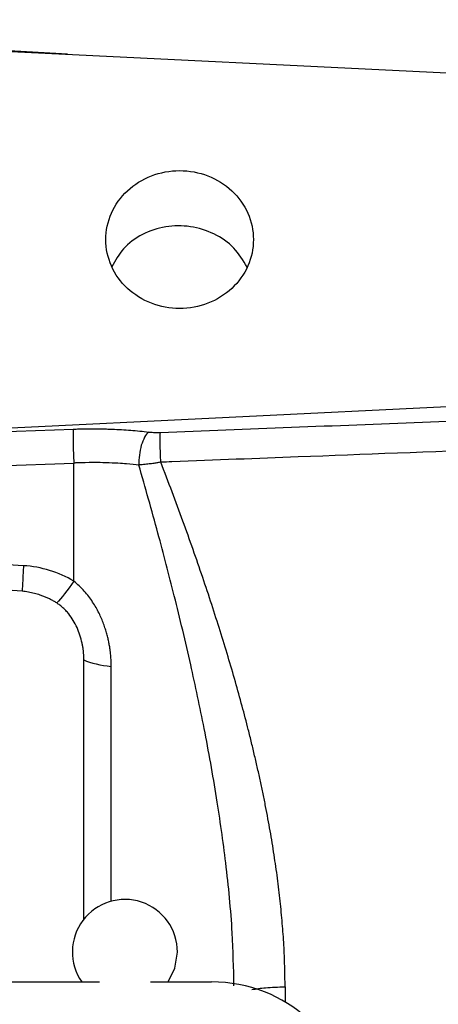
# Model space of a CAD drawing. Header units: inches. Extents: x 0.6 to 16.3, y 0.2 to 11.5.
# Tile 22 of 34: x 5.736 to 6.373, y 6.899 to 8.396. Entities that reach past the tile are written whole.
import ezdxf

# ---------------------------------------------------------------- set-up
doc = ezdxf.new("R2010")
doc.units = ezdxf.units.IN
doc.header["$MEASUREMENT"] = 0

msp = doc.modelspace()

# ---------------------------------------------------------------- linework, layer by layer
at = {"color": 8, "linetype": 'Continuous', "lineweight": 25}
for p, q in [((5.8084, 8.344), (4.8991, 8.3965)), ((5.875, 7.0555), (5.875, 7.4128)), ((6.1397, 6.9254), (6.1397, 6.9024))]:
    msp.add_line(p, q, dxfattribs=at)
at = {"color": 7, "linetype": 'Continuous', "lineweight": 25}
for p, q in [((4.8991, 8.3885), (6.7457, 8.2982)), ((5.2796, 7.7541), (6.7457, 7.8258)), ((5.2796, 7.7541), (5.8173, 7.7737)), ((4.8991, 7.6886), (5.818, 7.7221)), ((5.818, 7.5424), (5.818, 7.7221)), ((5.7414, 7.566), (5.2809, 7.5943)), ((5.8333, 7.0266), (5.8333, 7.4226)), ((3.9412, 6.9328), (5.857, 6.9328)), ((5.9346, 6.9328), (6.0276, 6.9328))]:
    msp.add_line(p, q, dxfattribs=at)
at = {"color": 7, "linetype": 'Continuous', "lineweight": 25, "flags": 128}
msp.add_lwpolyline([(5.9616, 6.9328), (5.9719, 6.9536), (5.9758, 6.9783)], dxfattribs=at)
at = {"color": 7, "linetype": 'Continuous', "lineweight": 25}
msp.add_arc((5.8958, 6.9783), 0.08, 0, 214.6193, dxfattribs=at)
msp.add_ellipse((6.0212, 6.7344), major_axis=(0.2087, 0.0437), ratio=0.927683, start_param=6.091166, end_param=7.631805, dxfattribs=at)
for points, knots in [([(5.8667, 8.062), (5.8667, 8.0483), (5.8697, 8.0345), (5.8809, 8.0092), (5.8892, 7.9975), (5.9101, 7.9781), (5.9225, 7.9703), (5.9497, 7.9598), (5.9644, 7.9571), (5.9938, 7.9571), (6.0086, 7.9598), (6.0357, 7.9703), (6.0482, 7.9781), (6.069, 7.9975), (6.0773, 8.0092), (6.0886, 8.0345), (6.0915, 8.0483), (6.0915, 8.0757), (6.0886, 8.0895), (6.0773, 8.1149), (6.069, 8.1265), (6.0482, 8.1459), (6.0357, 8.1537), (6.0086, 8.1642), (5.9938, 8.1669), (5.9644, 8.1669), (5.9497, 8.1642), (5.9225, 8.1537), (5.9101, 8.1459), (5.8892, 8.1265), (5.8809, 8.1149), (5.8697, 8.0895), (5.8667, 8.0757), (5.8667, 8.062)], [0, 0, 0, 0, 0.0625, 0.0625, 0.125, 0.125, 0.1875, 0.1875, 0.25, 0.25, 0.3125, 0.3125, 0.375, 0.375, 0.4375, 0.4375, 0.5, 0.5, 0.5625, 0.5625, 0.625, 0.625, 0.6875, 0.6875, 0.75, 0.75, 0.8125, 0.8125, 0.875, 0.875, 0.9375, 0.9375, 1, 1, 1, 1]), ([(6.0818, 8.0202), (6.0757, 8.0304), (6.0634, 8.0508), (6.0323, 8.0722), (5.9959, 8.0836), (5.9574, 8.0833), (5.9217, 8.0713), (5.8923, 8.0502), (5.8813, 8.0303), (5.876, 8.0208)], [0, 0, 0, 0, 0.142806, 0.287798, 0.432688, 0.577456, 0.722371, 0.867662, 1, 1, 1, 1]), ([(5.9498, 7.7687), (6.0828, 7.7739), (6.3481, 7.7843), (6.6134, 7.7947), (6.7457, 7.7999)], [0, 0, 0, 0, 0.501337, 1, 1, 1, 1]), ([(5.8173, 7.7737), (5.8171, 7.7718), (5.817, 7.7689), (5.8168, 7.7617), (5.8168, 7.7574), (5.817, 7.7478), (5.8171, 7.7426), (5.8175, 7.7322), (5.8177, 7.7269), (5.818, 7.7221)], [0, 0, 0, 0, 0.25, 0.25, 0.5, 0.5, 0.75, 0.75, 1, 1, 1, 1]), ([(5.8173, 7.7737), (5.8201, 7.7738), (5.8258, 7.774), (5.8342, 7.7741), (5.8427, 7.7742), (5.8511, 7.7742), (5.8595, 7.7741), (5.8678, 7.7739), (5.8782, 7.7736), (5.8905, 7.773), (5.9046, 7.7721), (5.9185, 7.7709), (5.9275, 7.7698), (5.932, 7.7693)], [0, 0, 0, 0, 0.071602, 0.143049, 0.2144, 0.285716, 0.357056, 0.42848, 0.500049, 0.625138, 0.749946, 0.874793, 1, 1, 1, 1]), ([(5.932, 7.7693), (5.934, 7.7691), (5.936, 7.7689), (5.94, 7.7687), (5.9419, 7.7686), (5.945, 7.7686), (5.9463, 7.7686), (5.9482, 7.7686), (5.949, 7.7686), (5.9498, 7.7687)], [-0.06989646, -0.06989646, -0.06989646, -0.06989646, -0.0611594, -0.0611594, -0.04718011, -0.04718011, -0.02481324, -0.02481324, 0, 0, 0, 0]), ([(6.7464, 7.7538), (6.6508, 7.7501), (6.5561, 7.7465), (6.359, 7.739), (6.2594, 7.7352), (6.0973, 7.729), (6.0349, 7.7266), (5.9617, 7.7237), (5.9562, 7.7235), (5.9505, 7.7233)], [0.97201612, 0.97201612, 0.97201612, 0.97201612, 0.97753319, 0.97753319, 0.98475838, 0.98475838, 0.98927412, 0.98927412, 0.98963545, 0.98963545, 0.98963545, 0.98963545]), ([(5.9171, 7.7191), (5.9115, 7.7197), (5.9059, 7.7202), (5.8909, 7.7214), (5.8815, 7.722), (5.8567, 7.7229), (5.8411, 7.7229), (5.8198, 7.7222), (5.8189, 7.7221), (5.818, 7.7221)], [1.1983158, 1.1983158, 1.1983158, 1.1983158, 1.4052593, 1.4052593, 1.5918, 1.5918, 1.708388, 1.708388, 1.7134738, 1.7134738, 1.7134738, 1.7134738]), ([(5.9505, 7.7234), (5.9493, 7.7232), (5.9463, 7.7227), (5.941, 7.7218), (5.9342, 7.7208), (5.926, 7.7199), (5.9204, 7.7195), (5.9173, 7.7192)], [0, 0, 0, 0, 0.1076926, 0.2622662, 0.4630614, 0.7092738, 1, 1, 1, 1]), ([(6.1397, 6.9254), (6.1396, 6.9306), (6.1396, 6.941), (6.1392, 6.9568), (6.1387, 6.9728), (6.1379, 6.989), (6.1368, 7.0054), (6.1355, 7.022), (6.134, 7.0389), (6.1323, 7.0559), (6.1303, 7.0732), (6.1281, 7.0907), (6.1257, 7.1084), (6.123, 7.1263), (6.1201, 7.1444), (6.117, 7.1627), (6.1137, 7.1812), (6.1101, 7.2), (6.1063, 7.2189), (6.1022, 7.2381), (6.0979, 7.2574), (6.0934, 7.277), (6.0887, 7.2967), (6.0824, 7.3219), (6.0743, 7.3529), (6.064, 7.3899), (6.0528, 7.428), (6.0408, 7.4671), (6.0279, 7.5074), (6.0142, 7.5487), (5.9995, 7.591), (5.984, 7.6343), (5.9676, 7.6786), (5.9562, 7.7083), (5.9505, 7.7233)], [0, 0, 0, 0, 0.019116, 0.038471, 0.058069, 0.077914, 0.098009, 0.118359, 0.138965, 0.159833, 0.180964, 0.202362, 0.22403, 0.245971, 0.268187, 0.290682, 0.313458, 0.336516, 0.359861, 0.383493, 0.407416, 0.431632, 0.456142, 0.480948, 0.525658, 0.571942, 0.619811, 0.669275, 0.720343, 0.773022, 0.827321, 0.883246, 0.940803, 1, 1, 1, 1]), ([(5.7394, 7.527), (5.7189, 7.5289), (5.6792, 7.5326), (5.6219, 7.5383), (5.5689, 7.5439), (5.5202, 7.5493), (5.4758, 7.5545), (5.4358, 7.5596), (5.4013, 7.5644), (5.3722, 7.5689), (5.3482, 7.5729), (5.3279, 7.5768), (5.3138, 7.58), (5.3048, 7.5823), (5.2998, 7.5838), (5.2955, 7.5852), (5.2917, 7.5865), (5.2884, 7.5879), (5.2858, 7.5892), (5.2837, 7.5904), (5.2822, 7.5917), (5.2812, 7.593), (5.281, 7.5939), (5.2809, 7.5943)], [0, 0, 0, 0, 0.132628, 0.256047, 0.37026, 0.475271, 0.571087, 0.657715, 0.735165, 0.795018, 0.847115, 0.891481, 0.92815, 0.940474, 0.951585, 0.961491, 0.970206, 0.977748, 0.984144, 0.98944, 0.99372, 0.99714, 1, 1, 1, 1]), ([(5.7414, 7.566), (5.7409, 7.558), (5.7405, 7.5505), (5.7399, 7.5373), (5.7396, 7.5316), (5.7394, 7.527)], [0, 0, 0, 0, 0.5, 0.5, 1, 1, 1, 1]), ([(5.818, 7.5424), (5.818, 7.5424), (5.818, 7.5424), (5.818, 7.5424), (5.8083, 7.5282), (5.799, 7.5163), (5.7919, 7.5093)], [0.5616281, 0.5616281, 0.5616281, 0.5616281, 0.5616483, 0.5616483, 0.5616483, 1.0000202, 1.0000202, 1.0000202, 1.0000202]), ([(5.875, 7.4128), (5.875, 7.4135), (5.875, 7.4149), (5.875, 7.4173), (5.8749, 7.4202), (5.8747, 7.4236), (5.8744, 7.4276), (5.874, 7.4322), (5.8734, 7.4372), (5.8726, 7.4428), (5.8715, 7.4489), (5.8701, 7.4554), (5.8683, 7.4624), (5.8661, 7.4698), (5.8634, 7.4776), (5.8602, 7.4857), (5.8564, 7.494), (5.8519, 7.5024), (5.8467, 7.5109), (5.8408, 7.5193), (5.834, 7.5275), (5.8265, 7.5354), (5.8208, 7.5401), (5.818, 7.5424)], [0, 0, 0, 0, 0.013037, 0.029843, 0.050412, 0.074738, 0.102806, 0.134599, 0.170088, 0.209235, 0.251988, 0.298284, 0.348041, 0.401141, 0.457381, 0.516617, 0.578699, 0.643467, 0.71075, 0.780377, 0.852078, 0.925436, 1, 1, 1, 1]), ([(5.7919, 7.5093), (5.7903, 7.5103), (5.7872, 7.5122), (5.7823, 7.5148), (5.7773, 7.5172), (5.7721, 7.5194), (5.7657, 7.5217), (5.7579, 7.524), (5.7488, 7.5259), (5.7425, 7.5267), (5.7394, 7.527)], [0, 0, 0, 0, 0.100242, 0.2001194, 0.2998794, 0.3997705, 0.5000398, 0.6666611, 0.8329336, 1, 1, 1, 1]), ([(5.8333, 7.4226), (5.8333, 7.4243), (5.8332, 7.4278), (5.8329, 7.433), (5.8324, 7.4381), (5.8316, 7.4433), (5.8301, 7.4507), (5.8276, 7.4603), (5.8231, 7.4719), (5.8174, 7.4828), (5.8115, 7.4913), (5.8061, 7.4976), (5.8016, 7.502), (5.7969, 7.506), (5.7935, 7.5082), (5.7919, 7.5093)], [0, 0, 0, 0, 0.052951, 0.105651, 0.158181, 0.210625, 0.263066, 0.388622, 0.511821, 0.637134, 0.757024, 0.820764, 0.882231, 0.941828, 1, 1, 1, 1])]:
    msp.add_open_spline(points, degree=3, knots=knots, dxfattribs=at)
for points in [[(5.932, 7.7693), (5.9277, 7.7658), (5.9194, 7.7508), (5.9167, 7.7288), (5.9171, 7.7191)], [(5.9505, 7.7233), (5.95, 7.7325), (5.9494, 7.7522), (5.9495, 7.7653), (5.9498, 7.7687)], [(5.818, 7.5424), (5.795, 7.5562), (5.7684, 7.5643), (5.7414, 7.566)], [(5.8333, 7.4226), (5.8438, 7.4179), (5.8587, 7.4144), (5.875, 7.4128)]]:
    msp.add_open_spline(points, degree=3, dxfattribs=at)
at = {"color": 8, "linetype": 'Continuous', "lineweight": 25}
for points, knots in [([(6.0619, 6.927), (6.0613, 6.9538), (6.0599, 7.0162), (6.0503, 7.1116), (6.0357, 7.2153), (6.0175, 7.3159), (5.9957, 7.4185), (5.972, 7.5176), (5.9455, 7.6189), (5.9269, 7.6846), (5.9171, 7.7191)], [0, 0, 0, 0, 0.099065, 0.230469, 0.353327, 0.485613, 0.608176, 0.74189, 0.864926, 1, 1, 1, 1]), ([(6.0889, 6.9212), (6.0956, 6.9223), (6.1103, 6.9247), (6.1293, 6.9251), (6.1397, 6.9254)], [0, 0, 0, 0, 0.456706, 1, 1, 1, 1])]:
    msp.add_open_spline(points, degree=3, knots=knots, dxfattribs=at)

doc.saveas('drawing.dxf')
